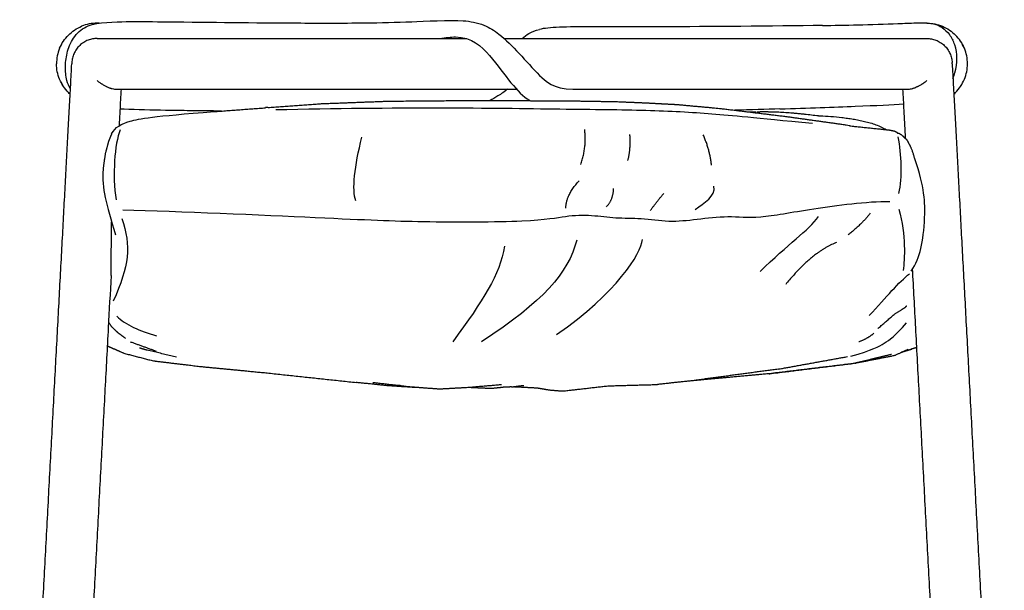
# Model space of a CAD drawing. Header units: millimetres. Extents: x -31695 to -21031, y -2517 to 7253.
# Tile 65 of 77: x -22610 to -22062, y 2066 to 2384. Entities that reach past the tile are written whole.
import ezdxf

# ---------------------------------------------------------------- set-up
doc = ezdxf.new("R2010")
doc.units = ezdxf.units.MM
doc.layers.add('2d', color=7, linetype='Continuous', true_color=0x000000)

msp = doc.modelspace()

# ---------------------------------------------------------------- linework, layer by layer
at = {"layer": '2d', "linetype": 'Continuous', "lineweight": -3}
for points, degree, knots in [([(-22581.52, 2345.21), (-22582.41, 2346.75), (-22583.01, 2348.3), (-22583.47, 2350.05), (-22584.14, 2352.57), (-22584.39, 2355.25), (-22584.28, 2360.73), (-22583.86, 2363.54), (-22583.1, 2366.25), (-22582.26, 2369.22), (-22580.97, 2372.12), (-22577.08, 2377.3), (-22574.58, 2379.15), (-22571.68, 2380.36), (-22566.23, 2382.61), (-22556.48, 2382.68), (-22542.53, 2382.85), (-22534.84, 2382.75), (-22527.52, 2382.69), (-22503.17, 2382.46), (-22479.25, 2382.15), (-22455.66, 2382.03), (-22443.45, 2381.96), (-22430.73, 2381.92), (-22417.49, 2382.08), (-22408.74, 2382.18), (-22400.36, 2382.39), (-22384.63, 2382.96), (-22370.28, 2383.84), (-22362.94, 2383.28), (-22359.07, 2382.98), (-22355.16, 2382.26), (-22351.4, 2380.76), (-22348.16, 2379.47), (-22345.65, 2377.86), (-22343.02, 2375.78), (-22339.19, 2372.75), (-22335.61, 2369.09), (-22331.74, 2364.96), (-22328.09, 2361.05), (-22324.05, 2356.6), (-22320.45, 2352.88), (-22317.27, 2349.59), (-22312.77, 2345.26), (-22301.85, 2345.26)], 3, [33.958596, 33.958596, 33.958596, 33.958596, 34.556657, 34.556657, 34.556657, 35.489297, 35.489297, 36.472084, 36.472084, 36.472084, 37.549405, 37.549405, 38.788965, 38.788965, 38.788965, 41.232029, 41.232029, 44.529008, 44.529008, 44.529008, 53.751403, 53.751403, 53.751403, 58.645712, 58.645712, 58.645712, 62.503165, 62.503165, 65.541871, 65.541871, 65.541871, 66.903612, 66.903612, 66.903612, 68.023009, 68.023009, 68.023009, 69.757073, 69.757073, 69.757073, 71.439482, 71.439482, 71.439482, 72.681414, 72.681414, 72.681414, 72.681414]), ([(-22162.87, 2380.62), (-22190.84, 2380.21), (-22271.81, 2379.68), (-22299.67, 2380.01), (-22309.35, 2379.63)], 3, [1245.662343, 1245.662343, 1245.662343, 1245.662343, 1288.265548, 1341.943279, 1341.943279, 1341.943279, 1341.943279]), ([(-22162.87, 2380.62), (-22156.84, 2380.7), (-22150.25, 2380.81), (-22143.12, 2380.97), (-22136.27, 2381.13), (-22127.83, 2381.4), (-22117.6, 2381.82), (-22114.13, 2381.98), (-22107.93, 2382.18), (-22103.97, 2382.31), (-22101.08, 2381.58), (-22097.7, 2380.71), (-22094.81, 2378.75), (-22092.3, 2375.55)], 3, [0, 0, 0, 0, 2.546852, 2.546852, 2.546852, 5.431887, 5.431887, 6.87521, 6.87521, 8.20176, 8.20176, 8.20176, 9.560081, 9.560081, 9.560081, 9.560081]), ([(-22375.99, 2373.37), (-22372.58, 2373.93), (-22359.47, 2375.5), (-22347.58, 2364.1), (-22336.06, 2347.68), (-22329.4, 2341.02), (-22325.74, 2338.91), (-22325.64, 2338.86)], 3, [629.422814, 629.422814, 629.422814, 629.422814, 644.132774, 697.810505, 751.488236, 805.165967, 806.679245, 806.679245, 806.679245, 806.679245]), ([(-22090.32, 2351.18), (-22089.89, 2352.23), (-22087.71, 2358.67), (-22087.71, 2367.27), (-22090.97, 2373.84), (-22092.3, 2375.55)], 3, [1062.979517, 1062.979517, 1062.979517, 1062.979517, 1073.554623, 1127.232354, 1149.946404, 1149.946404, 1149.946404, 1149.946404]), ([(-22084.74, 2369.57), (-22084.68, 2369.44), (-22084.61, 2369.31), (-22084.69, 2369.46), (-22084.76, 2369.61)], 2, [-5.3932865, -5.3932865, -5.3932865, -5, -5, -4.5443119, -4.5443119, -4.5443119]), ([(-22609.77, 1817.87), (-22609.16, 1829.38), (-22607.9, 1852.75), (-22606, 1888.2), (-22604.07, 1924.41), (-22602.1, 1961.14), (-22600.11, 1998.17), (-22598.13, 2035.27), (-22596.15, 2072.21), (-22594.19, 2108.76), (-22592.26, 2144.71), (-22590.38, 2179.81), (-22588.56, 2213.85), (-22587.09, 2241.28), (-22585.95, 2262.48), (-22585.13, 2277.88), (-22584.33, 2292.85), (-22583.55, 2307.34), (-22582.8, 2321.35), (-22582.08, 2334.82), (-22581.4, 2347.49), (-22580.97, 2355.52), (-22580.77, 2359.32)], 3, [0, 0, 0, 0, 34.454597, 69.929005, 106.235968, 143.188595, 180.601723, 218.293242, 256.085492, 293.806816, 331.293375, 368.391324, 404.959505, 440.872783, 458.550123, 476.026247, 493.292064, 510.340474, 527.166602, 543.768066, 560.145252, 575.30528, 575.30528, 575.30528, 575.30528]), ([(-22090.77, 2359.32), (-22090.56, 2355.52), (-22090.13, 2347.48), (-22089.45, 2334.82), (-22088.73, 2321.35), (-22087.98, 2307.34), (-22087.21, 2292.85), (-22086.4, 2277.88), (-22085.58, 2262.48), (-22084.44, 2241.28), (-22082.97, 2213.85), (-22081.15, 2179.81), (-22079.27, 2144.71), (-22077.34, 2108.76), (-22075.39, 2072.21), (-22073.41, 2035.27), (-22071.42, 1998.17), (-22069.44, 1961.14), (-22067.47, 1924.41), (-22065.53, 1888.2), (-22063.63, 1852.75), (-22062.38, 1829.38), (-22061.76, 1817.87)], 3, [1.00145, 1.00145, 1.00145, 1.00145, 16.156373, 32.533559, 49.135023, 65.961151, 83.009561, 100.275378, 117.751502, 135.428842, 171.34212, 207.910301, 245.00825, 282.494809, 320.216133, 358.008383, 395.699902, 433.11303, 470.065657, 506.37262, 541.847028, 576.301625, 576.301625, 576.301625, 576.301625]), ([(-22586.93, 2349.33), (-22586.76, 2349), (-22586.59, 2348.67), (-22586.41, 2348.35), (-22586.23, 2348.03), (-22586.04, 2347.71), (-22585.86, 2347.39)], 2, [0, 0, 0, 1, 1, 2, 2, 3, 3, 3]), ([(-22566.69, 2349.98), (-22566.08, 2349.51), (-22565.55, 2349.13), (-22564.87, 2348.66), (-22564.66, 2348.53), (-22564.38, 2348.34), (-22564.29, 2348.28), (-22564.16, 2348.2), (-22564.12, 2348.18), (-22564.08, 2348.15)], 3, [0, 0, 0, 0, 1.953267, 1.953267, 2.9299, 2.9299, 3.418217, 3.418217, 3.662375, 3.662375, 3.662375, 3.662375]), ([(-22564.08, 2348.15), (-22563.53, 2347.8), (-22563.01, 2347.5), (-22562.31, 2347.11), (-22562.1, 2347), (-22561.79, 2346.84), (-22561.63, 2346.76), (-22561.49, 2346.69), (-22561.44, 2346.67)], 3, [3.662375, 3.662375, 3.662375, 3.662375, 5.764865, 5.764865, 6.741498, 6.741498, 7.229815, 7.473973, 7.473973, 7.473973, 7.473973]), ([(-22561.44, 2346.67), (-22560.91, 2346.41), (-22560.41, 2346.2), (-22559.74, 2345.94), (-22559.53, 2345.86), (-22559.24, 2345.76), (-22559.09, 2345.72), (-22558.95, 2345.67), (-22558.9, 2345.66)], 3, [7.473973, 7.473973, 7.473973, 7.473973, 9.624858, 9.624858, 10.601491, 10.601491, 11.089808, 11.333967, 11.333967, 11.333967, 11.333967]), ([(-22112.77, 2345.62), (-22112.68, 2345.64), (-22112.5, 2345.7), (-22112.32, 2345.76), (-22112.03, 2345.85), (-22111.83, 2345.93), (-22111.19, 2346.17), (-22110.74, 2346.36), (-22110.24, 2346.6)], 3, [-11.719088, -11.719088, -11.719088, -11.719088, -11.230793, -10.742497, -10.742497, -9.765907, -9.765907, -7.812725, -7.812725, -7.812725, -7.812725]), ([(-22110.24, 2346.6), (-22110.13, 2346.65), (-22109.91, 2346.75), (-22109.69, 2346.87), (-22109.36, 2347.04), (-22109.14, 2347.16), (-22108.47, 2347.53), (-22108.02, 2347.79), (-22107.57, 2348.08)], 3, [-7.812725, -7.812725, -7.812725, -7.812725, -7.32443, -6.836135, -6.836135, -5.859544, -5.859544, -3.906362, -3.906362, -3.906362, -3.906362]), ([(-22107.57, 2348.08), (-22107.5, 2348.12), (-22107.37, 2348.2), (-22107.24, 2348.28), (-22107.06, 2348.41), (-22106.94, 2348.48), (-22106.6, 2348.71), (-22106.39, 2348.85), (-22106.21, 2348.98)], 3, [-3.906362, -3.906362, -3.906362, -3.906362, -3.662215, -3.418067, -3.418067, -2.929772, -2.929772, -1.953181, -1.953181, -1.953181, -1.953181]), ([(-22106.21, 2348.98), (-22106.15, 2349.02), (-22106.03, 2349.11), (-22105.9, 2349.19), (-22105.73, 2349.32), (-22105.61, 2349.41), (-22105.27, 2349.66), (-22105.05, 2349.82), (-22104.84, 2349.98)], 3, [-1.953181, -1.953181, -1.953181, -1.953181, -1.709034, -1.464886, -1.464886, -0.976591, -0.976591, 0, 0, 0, 0]), ([(-22553.37, 2345.26), (-22553.58, 2341.34), (-22553.94, 2334.57), (-22554.31, 2327.66), (-22554.46, 2324.8)], 3, [3.970586, 3.970586, 3.970586, 3.970586, 19.09657, 29.650611, 29.650611, 29.650611, 29.650611]), ([(-22338.04, 2345.28), (-22339.92, 2343.85), (-22341.81, 2342.54), (-22343.59, 2341.4), (-22345.15, 2340.4), (-22346.55, 2339.6), (-22348.01, 2338.92)], 3, [2.49856, 2.49856, 2.49856, 2.49856, 3.242905, 3.242905, 3.242905, 3.868924, 3.868924, 3.868924, 3.868924]), ([(-22116.69, 2317.68), (-22116.73, 2318.41), (-22117.01, 2323.69), (-22117.51, 2332.98), (-22117.96, 2341.34), (-22118.17, 2345.26)], 3, [-38.324082, -38.324082, -38.324082, -38.324082, -35.698002, -19.09657, -3.970586, -3.970586, -3.970586, -3.970586]), ([(-22471.56, 2335.03), (-22456.66, 2336.09), (-22441.76, 2337.14), (-22423.09, 2337.85), (-22404.41, 2338.55), (-22378.96, 2338.75), (-22353.51, 2338.95), (-22327.75, 2338.81), (-22302, 2338.68), (-22290.07, 2338.49), (-22278.15, 2338.3), (-22269.79, 2337.96), (-22261.43, 2337.61), (-22252.64, 2337.14), (-22243.85, 2336.67), (-22231.73, 2335.56), (-22219.62, 2334.46), (-22201.32, 2332.23), (-22183.03, 2329.99), (-22165.98, 2327.61), (-22148.92, 2325.23), (-22148.05, 2324.98), (-22147.18, 2324.73)], 2, [-1, -1, -1, 0, 0, 1, 1, 2, 2, 3, 3, 4, 4, 5, 5, 6, 6, 7, 7, 8, 8, 9, 9, 9.096532, 9.096532, 9.096532]), ([(-22186.61, 2334.24), (-22171.08, 2334.73), (-22141.14, 2335.81), (-22124.16, 2336.55), (-22117.72, 2337.04)], 3, [945.230584, 945.230584, 945.230584, 945.230584, 966.199161, 987.881826, 987.881826, 987.881826, 987.881826]), ([(-22497.42, 2333.02), (-22503.54, 2333.07), (-22509.35, 2333.13), (-22514.67, 2333.2), (-22519.54, 2333.27), (-22524.19, 2333.34), (-22528.62, 2333.42), (-22536.02, 2333.56), (-22544.62, 2333.76), (-22552.44, 2334.11), (-22553.18, 2334.14), (-22553.92, 2334.18)], 3, [22.461152, 22.461152, 22.461152, 22.461152, 24.82804, 24.82804, 24.82804, 26.611585, 26.611585, 26.611585, 29.593081, 29.593081, 29.904699, 29.904699, 29.904699, 29.904699]), ([(-22203.16, 2332.59), (-22203.03, 2332.59), (-22202.9, 2332.59), (-22202.77, 2332.6), (-22202.62, 2332.6), (-22202.46, 2332.6), (-22202.31, 2332.61), (-22202.16, 2332.61), (-22202, 2332.61), (-22201.85, 2332.62), (-22201.7, 2332.62), (-22201.54, 2332.62), (-22201.39, 2332.63), (-22201.31, 2332.63), (-22201.24, 2332.63), (-22201.16, 2332.63), (-22201.08, 2332.63), (-22201, 2332.64), (-22200.93, 2332.64), (-22200.85, 2332.64), (-22200.77, 2332.64), (-22200.7, 2332.64), (-22200.62, 2332.64), (-22200.54, 2332.64), (-22200.47, 2332.65), (-22200.39, 2332.65), (-22200.31, 2332.65), (-22200.23, 2332.65), (-22200.2, 2332.65), (-22200.16, 2332.65), (-22200.12, 2332.65), (-22200.08, 2332.65), (-22200.04, 2332.65), (-22200, 2332.65), (-22199.96, 2332.65), (-22199.93, 2332.65), (-22199.89, 2332.66)], 3, [0.4044628, 0.4044628, 0.4044628, 0.4044628, 0.4465077, 0.4465077, 0.4465077, 0.495608, 0.495608, 0.495608, 0.5446285, 0.5446285, 0.5446285, 0.5935863, 0.5935863, 0.5935863, 0.6180461, 0.6180461, 0.6180461, 0.6424952, 0.6424952, 0.6424952, 0.666935, 0.666935, 0.666935, 0.6913666, 0.6913666, 0.6913666, 0.7157911, 0.7157911, 0.7157911, 0.728001, 0.728001, 0.728001, 0.7402094, 0.7402094, 0.7402094, 0.7524166, 0.7524166, 0.7524166, 0.7524166]), ([(-22199.31, 2332.66), (-22199.27, 2332.66), (-22199.23, 2332.67), (-22199.19, 2332.67), (-22199.15, 2332.67), (-22199.11, 2332.67), (-22199.07, 2332.67), (-22199.04, 2332.67), (-22199, 2332.67), (-22198.96, 2332.67), (-22198.92, 2332.67), (-22198.88, 2332.67), (-22198.84, 2332.67), (-22198.76, 2332.67), (-22198.69, 2332.67), (-22198.61, 2332.67), (-22198.53, 2332.67), (-22198.45, 2332.68), (-22198.38, 2332.68), (-22198.3, 2332.68), (-22198.22, 2332.68), (-22198.14, 2332.68), (-22197.99, 2332.68), (-22197.83, 2332.68), (-22197.68, 2332.68), (-22197.52, 2332.69), (-22197.37, 2332.69), (-22197.21, 2332.69), (-22197.05, 2332.69), (-22196.9, 2332.69), (-22196.74, 2332.69), (-22196.59, 2332.69), (-22196.43, 2332.69), (-22196.27, 2332.69), (-22196.12, 2332.69), (-22195.96, 2332.69), (-22195.8, 2332.69), (-22195.49, 2332.69), (-22195.18, 2332.69), (-22194.86, 2332.69), (-22194.55, 2332.69), (-22194.23, 2332.69), (-22193.92, 2332.69), (-22193.6, 2332.69), (-22193.29, 2332.68), (-22192.97, 2332.68), (-22192.66, 2332.68), (-22192.34, 2332.67), (-22192.03, 2332.67), (-22191.4, 2332.65), (-22190.76, 2332.64), (-22190.13, 2332.62), (-22189.49, 2332.6), (-22188.86, 2332.58), (-22188.22, 2332.56), (-22188.18, 2332.56), (-22188.14, 2332.55), (-22188.1, 2332.55), (-22187.51, 2332.53), (-22186.91, 2332.5), (-22186.31, 2332.47), (-22185.68, 2332.44), (-22185.04, 2332.4), (-22184.4, 2332.36), (-22183.77, 2332.32), (-22183.13, 2332.28), (-22182.49, 2332.24), (-22181.86, 2332.19), (-22181.22, 2332.14), (-22180.58, 2332.09), (-22179.95, 2332.04), (-22179.31, 2331.98), (-22178.67, 2331.93), (-22178.04, 2331.87), (-22177.4, 2331.81), (-22176.76, 2331.75), (-22176.45, 2331.72), (-22176.14, 2331.69), (-22175.83, 2331.66), (-22175.5, 2331.63), (-22175.18, 2331.59), (-22174.85, 2331.56), (-22174.21, 2331.49), (-22173.57, 2331.43), (-22172.94, 2331.36), (-22171.65, 2331.22), (-22170.37, 2331.07), (-22169.11, 2330.92), (-22167.84, 2330.78), (-22166.46, 2330.61), (-22165.26, 2330.46), (-22165.22, 2330.46), (-22165.19, 2330.45), (-22165.15, 2330.45)], 3, [0.813443, 0.813443, 0.813443, 0.813443, 0.825642, 0.825642, 0.825642, 0.837842, 0.837842, 0.837842, 0.850041, 0.850041, 0.850041, 0.862238, 0.862238, 0.862238, 0.886629, 0.886629, 0.886629, 0.911014, 0.911014, 0.911014, 0.935392, 0.935392, 0.935392, 0.984124, 0.984124, 0.984124, 1.032818, 1.032818, 1.032818, 1.081472, 1.081472, 1.081472, 1.130079, 1.130079, 1.130079, 1.178639, 1.178639, 1.178639, 1.275607, 1.275607, 1.275607, 1.372369, 1.372369, 1.372369, 1.468929, 1.468929, 1.468929, 1.565298, 1.565298, 1.565298, 1.757625, 1.757625, 1.757625, 1.94962, 1.94962, 1.94962, 1.961817, 1.961817, 1.961817, 2.141394, 2.141394, 2.141394, 2.332976, 2.332976, 2.332976, 2.524365, 2.524365, 2.524365, 2.715597, 2.715597, 2.715597, 2.90673, 2.90673, 2.90673, 3.097893, 3.097893, 3.097893, 3.191032, 3.191032, 3.191032, 3.289346, 3.289346, 3.289346, 3.481555, 3.481555, 3.481555, 3.870767, 3.870767, 3.870767, 4.274399, 4.274399, 4.274399, 4.286077, 4.286077, 4.286077, 4.286077]), ([(-22165.17, 2330.45), (-22164.89, 2330.44), (-22164.61, 2330.42), (-22164.33, 2330.41), (-22162.33, 2330.31), (-22160.32, 2330.19), (-22158.31, 2330.03), (-22156.26, 2329.87), (-22154.21, 2329.67), (-22152.17, 2329.44), (-22151.13, 2329.32), (-22150.1, 2329.19), (-22149.07, 2329.04), (-22148.02, 2328.9), (-22146.97, 2328.75), (-22145.92, 2328.57), (-22144.86, 2328.4), (-22143.8, 2328.21), (-22142.74, 2328), (-22141.67, 2327.79), (-22140.61, 2327.56), (-22139.54, 2327.3), (-22138.48, 2327.04), (-22137.42, 2326.76), (-22136.36, 2326.44), (-22135.31, 2326.12), (-22134.26, 2325.77), (-22133.21, 2325.38), (-22132.19, 2324.99), (-22131.16, 2324.57), (-22130.14, 2324.09), (-22129.21, 2323.66), (-22128.28, 2323.18), (-22127.36, 2322.66)], 3, [39.957748, 39.957748, 39.957748, 39.957748, 40.041589, 40.041589, 40.041589, 40.642392, 40.642392, 40.642392, 41.257169, 41.257169, 41.257169, 41.568173, 41.568173, 41.568173, 41.885062, 41.885062, 41.885062, 42.207304, 42.207304, 42.207304, 42.533499, 42.533499, 42.533499, 42.862101, 42.862101, 42.862101, 43.19261, 43.19261, 43.19261, 43.524866, 43.524866, 43.524866, 43.836358, 43.836358, 43.836358, 43.836358]), ([(-22558.65, 2320.28), (-22559.48, 2318.27), (-22560.32, 2316.25), (-22561.25, 2312.74), (-22562.18, 2309.22), (-22562.79, 2304.96), (-22563.39, 2300.69)], 2, [0, 0, 0, 1, 1, 2, 2, 3, 3, 3]), ([(-22125.75, 2322.49), (-22124.3, 2322.2), (-22122.86, 2321.91), (-22122.38, 2321.69), (-22121.91, 2321.47)], 2, [1, 1, 1, 2, 2, 3, 3, 3]), ([(-22118.52, 2319.41), (-22117.85, 2318.78), (-22117.19, 2318.15), (-22116.74, 2317.73), (-22116.29, 2317.31)], 2, [0, 0, 0, 1, 1, 2, 2, 2]), ([(-22558.93, 2241.47), (-22559.44, 2231.89), (-22560.56, 2211.07), (-22562.31, 2178.31), (-22564.19, 2143.2), (-22566.12, 2107.26), (-22568.08, 2070.7), (-22570.05, 2033.76), (-22572.04, 1996.67), (-22574.03, 1959.64), (-22575.99, 1922.91), (-22577.93, 1886.7), (-22579.83, 1851.24), (-22581.08, 1827.88), (-22581.7, 1816.37)], 3, [126.105505, 126.105505, 126.105505, 126.105505, 157.904864, 194.472974, 231.570852, 269.057338, 306.77859, 344.570767, 382.262214, 419.67527, 456.627826, 492.934718, 528.409058, 562.863589, 562.863589, 562.863589, 562.863589]), ([(-22089.83, 1816.37), (-22090.45, 1827.88), (-22091.7, 1851.24), (-22093.6, 1886.7), (-22095.54, 1922.91), (-22097.51, 1959.64), (-22099.49, 1996.67), (-22101.48, 2033.76), (-22103.46, 2070.7), (-22105.42, 2107.26), (-22107.34, 2143.2), (-22109.22, 2178.31), (-22111.05, 2212.36), (-22112.23, 2234.43), (-22112.81, 2245.23)], 3, [-562.863589, -562.863589, -562.863589, -562.863589, -528.409058, -492.934718, -456.627826, -419.67527, -382.262214, -344.570767, -306.77859, -269.057338, -231.570852, -194.472974, -157.904864, -121.940672, -121.940672, -121.940672, -121.940672]), ([(-22132.19, 2212.01), (-22127.47, 2216.07), (-22122.76, 2220.12), (-22119.7, 2222.07), (-22116.65, 2224.03), (-22116.35, 2224.36), (-22116.05, 2224.7)], 2, [-1, -1, -1, 0, 0, 1, 1, 1.676334, 1.676334, 1.676334]), ([(-22555.03, 2209.61), (-22556.78, 2211.31), (-22558.54, 2213.02), (-22559.22, 2214.03), (-22559.9, 2215.05)], 2, [-1, -1, -1, 0, 0, 1, 1, 1]), ([(-22560.34, 2202.08), (-22555.9, 2200.14), (-22551.47, 2198.21), (-22543.42, 2196.13), (-22535.36, 2194.06)], 2, [-4, -4, -4, -3, -3, -2.001839, -2.001839, -2.001839]), ([(-22522.49, 2196.16), (-22530.69, 2198.07), (-22538.89, 2199.98), (-22541, 2200.58), (-22543.12, 2201.18)], 2, [0, 0, 0, 1, 1, 2, 2, 2]), ([(-22124.51, 2197.67), (-22135.34, 2195.08), (-22146.17, 2192.49), (-22169.38, 2189.69), (-22192.59, 2186.88), (-22168.92, 2189.8), (-22145.25, 2192.71)], 2, [-1, -1, -1, 0, 0, 1, 1, 1.994054, 1.994054, 1.994054]), ([(-22144.97, 2192.75), (-22133.89, 2194.93), (-22122.8, 2197.12), (-22119.07, 2198.8), (-22115.33, 2200.48)], 2, [0, 0, 0, 1, 1, 2, 2, 2]), ([(-22113.25, 2200.64), (-22113.72, 2200.43), (-22114.19, 2200.22), (-22116.57, 2199.54), (-22118.96, 2198.85)], 2, [-0.2665145, -0.2665145, -0.2665145, 0, 0, 0.6380142, 0.6380142, 0.6380142]), ([(-22118.94, 2198.9), (-22116.24, 2199.73), (-22113.53, 2200.55), (-22113.41, 2200.6), (-22113.29, 2200.65)], 2, [1.3351273, 1.3351273, 1.3351273, 2, 2, 2.0836496, 2.0836496, 2.0836496]), ([(-22533.45, 2193.83), (-22521.08, 2192.36), (-22508.72, 2190.89), (-22490.38, 2189.12), (-22472.04, 2187.34), (-22447.25, 2184.68), (-22422.45, 2182.03)], 2, [-1.929131, -1.929131, -1.929131, -1, -1, 0, 0, 1, 1, 1]), ([(-22389.77, 2179.23), (-22397.46, 2179.72), (-22405.16, 2180.22), (-22413.81, 2181.12), (-22422.45, 2182.03)], 2, [-1, -1, -1, 0, 0, 1, 1, 1]), ([(-22376.23, 2178.3), (-22384.65, 2178.93), (-22393.07, 2179.57), (-22403.18, 2180.75), (-22413.29, 2181.92)], 2, [-1, -1, -1, 0, 0, 1, 1, 1]), ([(-22341.56, 2180.75), (-22351.06, 2179.94), (-22360.56, 2179.14), (-22368.39, 2178.72), (-22376.23, 2178.3)], 2, [-1, -1, -1, 0, 0, 1, 1, 1]), ([(-22334.78, 2179.71), (-22328.25, 2179.38), (-22321.72, 2179.05), (-22318.4, 2178.47), (-22315.09, 2177.9), (-22311.29, 2177.58), (-22307.49, 2177.27), (-22294.95, 2178.71), (-22282.4, 2180.15), (-22268.62, 2180.53), (-22254.84, 2180.91)], 2, [0.073843, 0.073843, 0.073843, 1, 1, 2, 2, 3, 3, 4, 4, 5, 5, 5])]:
    msp.add_open_spline(points, degree=degree, knots=knots, dxfattribs=at)
for points, degree in [([(-22582.66, 2375.29), (-22580.58, 2377.38), (-22578.06, 2379.03), (-22575.33, 2380.16)], 3), ([(-22566.69, 2381.91), (-22569.64, 2381.91), (-22572.59, 2381.29), (-22575.33, 2380.16)], 3), ([(-22565.63, 2381.88), (-22565.98, 2381.9), (-22566.34, 2381.91), (-22566.69, 2381.91)], 3), ([(-22326.36, 2376.16), (-22324.47, 2377.3), (-22322.71, 2377.95), (-22320.53, 2378.45)], 3), ([(-22309.35, 2379.63), (-22314.42, 2379.42), (-22317.88, 2379.06), (-22320.53, 2378.45)], 3), ([(-22104.84, 2381.91), (-22101.89, 2381.91), (-22098.94, 2381.29), (-22096.21, 2380.16)], 3), ([(-22096.21, 2380.16), (-22093.47, 2379.03), (-22090.96, 2377.38), (-22088.87, 2375.29)], 3), ([(-22587.54, 2367.95), (-22586.4, 2370.68), (-22584.75, 2373.2), (-22582.66, 2375.29)], 3), ([(-22566.68, 2373.43), (-22566.68, 2373.43), (-22566.69, 2373.43), (-22566.69, 2373.43)], 3), ([(-22566.69, 2373.37), (-22463.96, 2373.37), (-22361.23, 2373.37)], 2), ([(-22340.15, 2373.37), (-22222.5, 2373.37), (-22104.84, 2373.37)], 2), ([(-22330.17, 2373.4), (-22328.97, 2374.41), (-22327.72, 2375.33), (-22326.36, 2376.16)], 3), ([(-22084, 2367.95), (-22085.13, 2370.68), (-22086.78, 2373.2), (-22088.87, 2375.29)], 3), ([(-22587.54, 2367.95), (-22588.67, 2365.22), (-22589.28, 2362.27), (-22589.28, 2359.32)], 3), ([(-22573.09, 2371.88), (-22573.1, 2371.87), (-22573.11, 2371.87), (-22573.12, 2371.86)], 3), ([(-22090.48, 2372.76), (-22090.42, 2372.66), (-22090.37, 2372.55), (-22090.31, 2372.45)], 3), ([(-22084.94, 2369.96), (-22084.86, 2369.8), (-22084.78, 2369.64)], 2), ([(-22082.25, 2359.32), (-22082.25, 2362.27), (-22082.86, 2365.22), (-22084, 2367.95)], 3), ([(-22092.28, 2365.72), (-22092.29, 2365.73), (-22092.29, 2365.74), (-22092.3, 2365.75)], 3), ([(-22587.54, 2350.68), (-22588.67, 2353.41), (-22589.28, 2356.37), (-22589.28, 2359.32)], 3), ([(-22090.81, 2359.32), (-22090.8, 2359.48), (-22090.79, 2359.73), (-22090.81, 2360.07)], 3), ([(-22084, 2350.68), (-22082.86, 2353.41), (-22082.25, 2356.37), (-22082.25, 2359.32)], 3), ([(-22582.66, 2343.34), (-22584.75, 2345.43), (-22586.4, 2347.95), (-22587.54, 2350.68)], 3), ([(-22558.9, 2345.66), (-22557.97, 2345.38), (-22557.17, 2345.26), (-22556.48, 2345.26)], 3), ([(-22335.24, 2347.49), (-22335.29, 2347.45), (-22335.34, 2347.41), (-22335.39, 2347.37)], 3), ([(-22115.05, 2345.26), (-22114.41, 2345.26), (-22113.65, 2345.37), (-22112.77, 2345.62)], 3), ([(-22088.87, 2343.34), (-22086.78, 2345.43), (-22085.13, 2347.95), (-22084, 2350.68)], 3), ([(-22581.66, 2342.4), (-22582.01, 2342.7), (-22582.34, 2343.02), (-22582.66, 2343.34)], 3), ([(-22556.48, 2345.26), (-22444.9, 2345.26), (-22333.31, 2345.26)], 2), ([(-22301.85, 2345.26), (-22208.45, 2345.26), (-22115.05, 2345.26)], 2), ([(-22089.84, 2342.43), (-22089.51, 2342.72), (-22089.18, 2343.03), (-22088.87, 2343.34)], 3), ([(-22501.57, 2332.71), (-22487.24, 2333.78), (-22472.92, 2334.85)], 2), ([(-22471.59, 2335.03), (-22472.26, 2334.97), (-22472.92, 2334.92)], 2), ([(-22467.29, 2333.84), (-22433.97, 2334.57), (-22371.93, 2335.14), (-22305.78, 2334.1), (-22259.41, 2333.7), (-22224.28, 2331.83), (-22201.58, 2329.39), (-22168.51, 2326.26)], 3), ([(-22558.65, 2320.28), (-22556.55, 2324.13), (-22550.36, 2327.56), (-22535.92, 2330.14), (-22501.57, 2332.71)], 3), ([(-22186.61, 2334.24), (-22194.31, 2334), (-22202.95, 2333.74), (-22211.83, 2333.51)], 3), ([(-22204.11, 2332.57), (-22203.81, 2332.57), (-22203.52, 2332.58), (-22203.23, 2332.59)], 3), ([(-22147.1, 2324.72), (-22136.43, 2323.61), (-22125.75, 2322.49)], 2), ([(-22553.8, 2322.56), (-22556.98, 2314.74), (-22558.27, 2297.29), (-22556.12, 2283.62)], 3), ([(-22422.67, 2283.17), (-22424.92, 2289.18), (-22423.42, 2302.33), (-22419.29, 2318.49)], 3), ([(-22297.45, 2303.28), (-22294.1, 2313.32), (-22295.32, 2322.75)], 2), ([(-22271.34, 2305.47), (-22269.54, 2311.46), (-22270.14, 2320.04)], 2), ([(-22224.72, 2302.97), (-22225.64, 2311.49), (-22229.29, 2319.71)], 2), ([(-22121.91, 2321.47), (-22121.43, 2321.07), (-22120.94, 2320.67)], 2), ([(-22121.25, 2320.69), (-22121.07, 2320.68), (-22120.9, 2320.67)], 2), ([(-22120.3, 2320.51), (-22120.6, 2320.59), (-22120.9, 2320.67)], 2), ([(-22120.38, 2287.24), (-22118.29, 2296.08), (-22118.99, 2308.96), (-22120.8, 2318.63)], 3), ([(-22118.52, 2319.41), (-22119.41, 2319.96), (-22120.3, 2320.51)], 2), ([(-22116.29, 2317.31), (-22115.73, 2316.42), (-22115.17, 2315.54)], 2), ([(-22111.59, 2306.47), (-22113.22, 2312.55), (-22115.17, 2315.54)], 2), ([(-22113.63, 2243.99), (-22110.88, 2247.94), (-22107.78, 2255.94), (-22105.72, 2272.01), (-22105.98, 2291), (-22111.59, 2306.47)], 3), ([(-22563.39, 2300.69), (-22564.14, 2289.59), (-22561.7, 2281.74), (-22556.5, 2264.12)], 3), ([(-22305.81, 2278.99), (-22305.61, 2286.77), (-22298.42, 2294.16)], 2), ([(-22233.74, 2278.19), (-22228.95, 2282.18), (-22222.16, 2285.57), (-22223.36, 2291.16)], 3), ([(-22283.25, 2279.78), (-22279.26, 2283.98), (-22279.26, 2289.97)], 2), ([(-22258.69, 2277.79), (-22254.9, 2282.98), (-22251.31, 2287.17)], 2), ([(-22552.35, 2277.99), (-22520.96, 2277.36), (-22428.67, 2273.09), (-22389.77, 2271.25), (-22321.59, 2271.3), (-22305.75, 2275.02), (-22291.19, 2275.35), (-22278.25, 2273.24), (-22264.02, 2273.73), (-22248.5, 2271.14), (-22233.14, 2272.76), (-22215.35, 2275.02), (-22199.34, 2272.92), (-22171.36, 2278.58), (-22138.53, 2282.79), (-22125.43, 2282.79)], 3), ([(-22197.73, 2243.71), (-22181.96, 2259.24), (-22170.86, 2266.39), (-22165.2, 2274.28)], 3), ([(-22136.36, 2276.25), (-22141.29, 2269.84), (-22148.68, 2264.17)], 2), ([(-22120.42, 2278.44), (-22116.36, 2263.77), (-22117.27, 2250.8), (-22118.06, 2244.38)], 3), ([(-22558.93, 2241.47), (-22558.77, 2256.4), (-22558.62, 2271.33)], 2), ([(-22552.94, 2273.23), (-22547.53, 2257.93), (-22548.99, 2246.75), (-22557.67, 2227.33)], 3), ([(-22339.88, 2257.93), (-22342.61, 2241.8), (-22351.74, 2227.8), (-22368.78, 2204.68)], 3), ([(-22299.71, 2261.27), (-22304.58, 2242.71), (-22318.27, 2227.19), (-22352.66, 2204.68)], 3), ([(-22310.97, 2208.63), (-22277.5, 2232.06), (-22263.8, 2253.67), (-22263.19, 2261.58)], 3), ([(-22155.09, 2259.98), (-22169.14, 2254.31), (-22183.44, 2236.57)], 2), ([(-22136.91, 2219.22), (-22127.15, 2229.83), (-22120.46, 2237.89), (-22114.52, 2242.56)], 3), ([(-22555.76, 2218.98), (-22550.75, 2213.97), (-22543.23, 2210.76), (-22533.56, 2207.91)], 3), ([(-22147.27, 2196.6), (-22134.99, 2200.11), (-22128.27, 2204), (-22122.79, 2207.7), (-22116.12, 2215.25)], 3), ([(-22550.79, 2206.52), (-22552.91, 2208.07), (-22555.03, 2209.61)], 2), ([(-22142.64, 2204.79), (-22137.76, 2206.49), (-22134.36, 2209.46)], 2), ([(-22533.7, 2199.33), (-22540.87, 2201.92), (-22548.03, 2204.51)], 2), ([(-22560.34, 2202.08), (-22560.68, 2202.25), (-22561.02, 2202.42)], 2), ([(-22110.46, 2201.44), (-22111.85, 2201.03), (-22113.25, 2200.63)], 2), ([(-22535.33, 2194.06), (-22534.39, 2193.97), (-22533.44, 2193.88)], 2), ([(-22187.66, 2189.43), (-22168.39, 2192.92), (-22149.11, 2196.41)], 2), ([(-22192.59, 2186.88), (-22214.12, 2184.92), (-22235.64, 2182.96)], 2), ([(-22187.66, 2189.43), (-22210.81, 2186.31), (-22233.96, 2183.19)], 2), ([(-22235.64, 2182.96), (-22245.24, 2181.93), (-22254.84, 2180.91)], 2), ([(-22397.79, 2180.24), (-22400.22, 2180.42), (-22402.64, 2180.59)], 2), ([(-22358.77, 2179.33), (-22353.79, 2179.09), (-22348.82, 2178.86)], 2), ([(-22348.82, 2178.86), (-22347.5, 2178.8), (-22346.18, 2178.74), (-22343.27, 2179.33), (-22341.94, 2179.37), (-22340.6, 2179.41)], 5), ([(-22336.12, 2179.54), (-22338.36, 2179.47), (-22340.6, 2179.41)], 2), ([(-22336.12, 2179.54), (-22332.6, 2179.99), (-22329.09, 2180.43)], 2)]:
    msp.add_open_spline(points, degree=degree, dxfattribs=at)
for points, weights in [([(-22566.69, 2373.37), (-22580.01, 2373.37), (-22580.73, 2360.07)], [1, 0.725773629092, 1]), ([(-22104.84, 2373.37), (-22091.52, 2373.37), (-22090.81, 2360.07)], [1, 0.725773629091, 1]), ([(-22580.73, 2360.07), (-22580.75, 2359.69), (-22580.72, 2359.32)], [1, 0.999189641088, 1])]:
    msp.add_rational_spline(points, weights, degree=2, dxfattribs=at)

doc.saveas('drawing.dxf')
